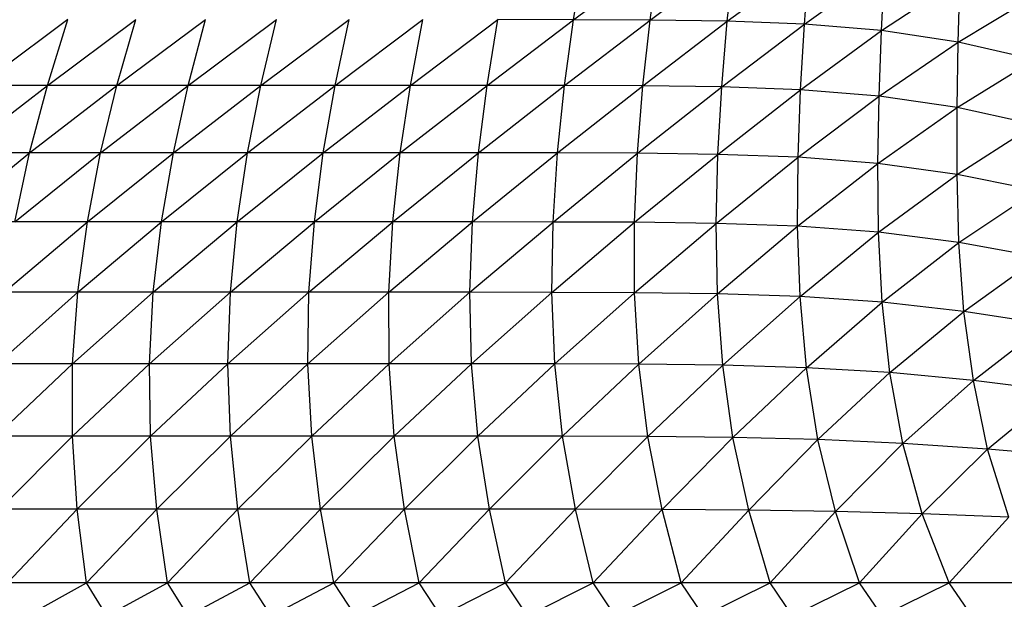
# Paper-space layout '_Derecha' of a CAD drawing. Header units: millimetres. Extents: x -200 to 200, y -209 to 424.
# Tile 17 of 30: x -50 to -2, y 83 to 111. Entities that reach past the tile are written whole.
import ezdxf

# ---------------------------------------------------------------- set-up
doc = ezdxf.new("R2010")
doc.units = ezdxf.units.MM

psp = doc.layouts.new('_Derecha')

# ---------------------------------------------------------------- linework, layer by layer
at = {"color": 7, "linetype": 'Continuous', "lineweight": 25}
for p, q in [((-22.734, 111.321), (-22.228, 114.437)), ((-22.734, 111.321), (-18.578, 114.423)), ((-18.994, 111.307), (-18.578, 114.423)), ((-18.994, 111.307), (-14.902, 114.37)), ((-15.229, 111.253), (-14.902, 114.37)), ((-15.229, 111.253), (-11.214, 114.228)), ((-11.456, 111.108), (-11.214, 114.228)), ((-11.456, 111.108), (-7.531, 113.913)), ((-7.693, 110.792), (-7.531, 113.913)), ((-7.693, 110.792), (-3.863, 113.346)), ((-3.952, 110.228), (-3.863, 113.346)), ((-3.952, 110.228), (-0.206, 112.478)), ((-47.424, 111.325), (-51.729, 108.113)), ((-48.421, 108.113), (-44.104, 111.325)), ((-48.421, 108.113), (-47.424, 111.325)), ((-45.025, 108.113), (-40.705, 111.325)), ((-45.025, 108.113), (-44.104, 111.325)), ((-41.548, 108.113), (-37.232, 111.325)), ((-41.548, 108.113), (-40.705, 111.325)), ((-37.996, 108.113), (-33.692, 111.325)), ((-37.996, 108.113), (-37.232, 111.325)), ((-34.375, 108.113), (-30.091, 111.325)), ((-34.375, 108.113), (-33.692, 111.325)), ((-30.693, 108.113), (-26.436, 111.325)), ((-30.693, 108.113), (-30.091, 111.325)), ((-26.955, 108.113), (-26.436, 111.325)), ((-26.955, 108.113), (-22.734, 111.321)), ((-22.734, 111.321), (-26.436, 111.325)), ((-23.17, 108.11), (-22.734, 111.321)), ((-23.17, 108.11), (-18.994, 111.307)), ((-18.994, 111.307), (-22.734, 111.321)), ((-19.346, 108.095), (-18.994, 111.307)), ((-19.346, 108.095), (-15.229, 111.253)), ((-15.229, 111.253), (-18.994, 111.307)), ((-15.5, 108.041), (-15.229, 111.253)), ((-15.5, 108.041), (-11.456, 111.108)), ((-11.456, 111.108), (-15.229, 111.253)), ((-11.649, 107.895), (-11.456, 111.108)), ((-7.693, 110.792), (-11.456, 111.108)), ((-11.649, 107.895), (-7.693, 110.792)), ((-7.815, 107.582), (-7.693, 110.792)), ((-3.952, 110.228), (-7.693, 110.792)), ((-7.815, 107.582), (-3.952, 110.228)), ((-4.007, 107.026), (-3.952, 110.228)), ((-0.231, 109.373), (-3.952, 110.228)), ((-4.007, 107.026), (-0.231, 109.373)), ((-26.955, 108.113), (-71.964, 108.113)), ((-52.669, 104.816), (-48.421, 108.113)), ((-49.29, 104.816), (-45.025, 108.113)), ((-49.29, 104.816), (-48.421, 108.113)), ((-45.823, 104.816), (-41.548, 108.113)), ((-45.823, 104.816), (-45.025, 108.113)), ((-42.273, 104.816), (-37.996, 108.113)), ((-42.273, 104.816), (-41.548, 108.113)), ((-38.646, 104.816), (-34.375, 108.113)), ((-38.646, 104.816), (-37.996, 108.113)), ((-34.95, 104.816), (-30.693, 108.113)), ((-34.95, 104.816), (-34.375, 108.113)), ((-31.191, 104.816), (-26.955, 108.113)), ((-31.191, 104.816), (-30.693, 108.113)), ((-27.376, 104.816), (-26.955, 108.113)), ((-27.376, 104.816), (-23.17, 108.11)), ((-23.17, 108.11), (-26.955, 108.113)), ((-23.513, 104.812), (-23.17, 108.11)), ((-23.513, 104.812), (-19.346, 108.095)), ((-19.346, 108.095), (-23.17, 108.11)), ((-19.612, 104.798), (-19.346, 108.095)), ((-19.612, 104.798), (-15.5, 108.041)), ((-15.5, 108.041), (-19.346, 108.095)), ((-15.692, 104.745), (-15.5, 108.041)), ((-15.692, 104.745), (-11.649, 107.895)), ((-11.649, 107.895), (-15.5, 108.041)), ((-11.773, 104.6), (-11.649, 107.895)), ((-7.815, 107.582), (-11.649, 107.895)), ((-11.773, 104.6), (-7.815, 107.582)), ((-7.874, 104.293), (-7.815, 107.582)), ((-4.007, 107.026), (-7.815, 107.582)), ((-7.874, 104.293), (-4.007, 107.026)), ((-4.003, 103.758), (-4.007, 107.026)), ((-0.219, 106.2), (-4.007, 107.026)), ((-4.003, 103.758), (-0.219, 106.2)), ((-27.376, 104.816), (-75.8, 104.816)), ((-53.453, 101.444), (-49.29, 104.816)), ((-50.008, 101.444), (-45.823, 104.816)), ((-50.008, 101.444), (-49.29, 104.816)), ((-46.472, 101.444), (-42.273, 104.816)), ((-46.472, 101.444), (-45.823, 104.816)), ((-42.853, 101.444), (-38.646, 104.816)), ((-42.853, 101.444), (-42.273, 104.816)), ((-39.156, 101.444), (-34.95, 104.816)), ((-39.156, 101.444), (-38.646, 104.816)), ((-35.388, 101.444), (-31.191, 104.816)), ((-35.388, 101.444), (-34.95, 104.816)), ((-31.557, 101.444), (-27.376, 104.816)), ((-31.557, 101.444), (-31.191, 104.816)), ((-27.669, 101.444), (-27.376, 104.816)), ((-27.669, 101.444), (-23.513, 104.812)), ((-23.513, 104.812), (-27.376, 104.816)), ((-23.733, 101.441), (-23.513, 104.812)), ((-19.612, 104.798), (-23.513, 104.812)), ((-23.733, 101.441), (-19.612, 104.798)), ((-19.762, 101.426), (-19.612, 104.798)), ((-19.762, 101.426), (-15.692, 104.745)), ((-15.692, 104.745), (-19.612, 104.798)), ((-15.776, 101.374), (-15.692, 104.745)), ((-15.776, 101.374), (-11.773, 104.6)), ((-11.773, 104.6), (-15.692, 104.745)), ((-11.796, 101.232), (-11.773, 104.6)), ((-7.874, 104.293), (-11.773, 104.6)), ((-11.796, 101.232), (-7.874, 104.293)), ((-7.841, 100.938), (-7.874, 104.293)), ((-4.003, 103.758), (-7.874, 104.293)), ((-7.841, 100.938), (-4.003, 103.758)), ((-3.914, 100.437), (-4.003, 103.758)), ((-0.139, 102.974), (-4.003, 103.758)), ((-3.914, 100.437), (-0.139, 102.974)), ((-27.669, 101.444), (-79.426, 101.444)), ((-50.54, 98.007), (-46.472, 101.444)), ((-46.939, 98.007), (-42.853, 101.444)), ((-46.939, 98.007), (-46.472, 101.444)), ((-43.253, 98.007), (-39.156, 101.444)), ((-43.253, 98.007), (-42.853, 101.444)), ((-39.489, 98.007), (-35.388, 101.444)), ((-39.489, 98.007), (-39.156, 101.444)), ((-35.653, 98.007), (-31.557, 101.444)), ((-35.653, 98.007), (-35.388, 101.444)), ((-31.753, 98.007), (-27.669, 101.444)), ((-31.753, 98.007), (-31.557, 101.444)), ((-27.796, 98.007), (-27.669, 101.444)), ((-27.796, 98.007), (-23.733, 101.441)), ((-23.733, 101.441), (-27.669, 101.444)), ((-23.793, 98.004), (-23.733, 101.441)), ((-19.762, 101.426), (-23.733, 101.441)), ((-23.793, 98.004), (-19.762, 101.426)), ((-19.757, 97.989), (-19.762, 101.426)), ((-15.776, 101.374), (-19.762, 101.426)), ((-19.757, 97.989), (-15.776, 101.374)), ((-15.711, 97.938), (-15.776, 101.374)), ((-11.796, 101.232), (-15.776, 101.374)), ((-15.711, 97.938), (-11.796, 101.232)), ((-11.675, 97.802), (-11.796, 101.232)), ((-7.841, 100.938), (-11.796, 101.232)), ((-11.675, 97.802), (-7.841, 100.938)), ((-7.665, 97.529), (-7.841, 100.938)), ((-3.914, 100.437), (-7.841, 100.938)), ((-7.665, 97.529), (-3.914, 100.437)), ((-3.673, 97.075), (-3.914, 100.437)), ((0, 99.724), (-3.914, 100.437)), ((-3.673, 97.075), (0, 99.724)), ((-27.796, 98.007), (-82.809, 98.007)), ((-50.856, 94.515), (-46.939, 98.007)), ((-47.19, 94.515), (-43.253, 98.007)), ((-47.19, 94.515), (-46.939, 98.007)), ((-43.439, 94.515), (-39.489, 98.007)), ((-43.439, 94.515), (-43.253, 98.007)), ((-39.609, 94.516), (-35.653, 98.007)), ((-39.609, 94.516), (-39.489, 98.007)), ((-35.707, 94.516), (-31.753, 98.007)), ((-35.707, 94.516), (-35.653, 98.007)), ((-31.741, 94.516), (-31.753, 98.007)), ((-31.741, 94.516), (-27.796, 98.007)), ((-27.718, 94.515), (-27.796, 98.007)), ((-23.793, 98.004), (-27.796, 98.007)), ((-27.718, 94.515), (-23.793, 98.004)), ((-23.65, 94.512), (-23.793, 98.004)), ((-19.757, 97.989), (-23.793, 98.004)), ((-23.65, 94.512), (-19.757, 97.989)), ((-19.553, 94.498), (-19.757, 97.989)), ((-15.711, 97.938), (-19.757, 97.989)), ((-19.553, 94.498), (-15.711, 97.938)), ((-15.45, 94.448), (-15.711, 97.938)), ((-11.675, 97.802), (-15.711, 97.938)), ((-15.45, 94.448), (-11.675, 97.802)), ((-11.359, 94.324), (-11.675, 97.802)), ((-7.665, 97.529), (-11.675, 97.802)), ((-11.359, 94.324), (-7.665, 97.529)), ((-7.288, 94.083), (-7.665, 97.529)), ((-3.673, 97.075), (-7.665, 97.529)), ((-7.288, 94.083), (-3.673, 97.075)), ((-3.213, 93.699), (-3.673, 97.075)), ((0.332, 96.444), (-3.673, 97.075)), ((-3.213, 93.699), (0.332, 96.444)), ((-43.439, 94.515), (-83.752, 94.515)), ((-50.93, 90.983), (-47.19, 94.515)), ((-47.199, 90.983), (-43.439, 94.515)), ((-47.199, 90.983), (-47.19, 94.515)), ((-39.609, 94.516), (-43.439, 94.515)), ((-43.383, 90.983), (-43.439, 94.515)), ((-43.383, 90.983), (-39.609, 94.516)), ((-31.741, 94.516), (-39.609, 94.516)), ((-39.487, 90.983), (-39.609, 94.516)), ((-39.487, 90.983), (-35.707, 94.516)), ((-35.519, 90.983), (-35.707, 94.516)), ((-35.519, 90.983), (-31.741, 94.516)), ((-31.487, 90.983), (-31.741, 94.516)), ((-27.718, 94.515), (-31.741, 94.516)), ((-31.487, 90.983), (-27.718, 94.515)), ((-27.399, 90.982), (-27.718, 94.515)), ((-23.65, 94.512), (-27.718, 94.515)), ((-27.399, 90.982), (-23.65, 94.512)), ((-23.268, 90.978), (-23.65, 94.512)), ((-19.553, 94.498), (-23.65, 94.512)), ((-23.268, 90.978), (-19.553, 94.498)), ((-19.111, 90.963), (-19.553, 94.498)), ((-15.45, 94.448), (-19.553, 94.498)), ((-19.111, 90.963), (-15.45, 94.448)), ((-14.949, 90.918), (-15.45, 94.448)), ((-11.359, 94.324), (-15.45, 94.448)), ((-14.949, 90.918), (-11.359, 94.324)), ((-10.798, 90.814), (-11.359, 94.324)), ((-7.288, 94.083), (-11.359, 94.324)), ((-10.798, 90.814), (-7.288, 94.083)), ((-6.66, 90.625), (-7.288, 94.083)), ((-3.213, 93.699), (-7.288, 94.083)), ((-6.66, 90.625), (-3.213, 93.699)), ((-2.524, 90.344), (-3.213, 93.699)), ((0.929, 93.191), (-3.213, 93.699)), ((-2.524, 90.344), (0.929, 93.191)), ((-31.487, 90.983), (-54.567, 90.983)), ((-50.759, 87.414), (-47.199, 90.983)), ((-46.962, 87.414), (-47.199, 90.983)), ((-46.962, 87.414), (-43.383, 90.983)), ((-43.079, 87.414), (-43.383, 90.983)), ((-43.079, 87.414), (-39.487, 90.983)), ((-39.117, 87.414), (-39.487, 90.983)), ((-39.117, 87.414), (-35.519, 90.983)), ((-35.083, 87.414), (-35.519, 90.983)), ((-35.083, 87.414), (-31.487, 90.983)), ((-27.399, 90.982), (-31.487, 90.983)), ((-30.985, 87.414), (-31.487, 90.983)), ((-30.985, 87.414), (-27.399, 90.982)), ((-26.832, 87.413), (-27.399, 90.982)), ((-23.268, 90.978), (-27.399, 90.982)), ((-26.832, 87.413), (-23.268, 90.978)), ((-22.636, 87.41), (-23.268, 90.978)), ((-19.111, 90.963), (-23.268, 90.978)), ((-22.636, 87.41), (-19.111, 90.963)), ((-18.413, 87.397), (-19.111, 90.963)), ((-14.949, 90.918), (-19.111, 90.963)), ((-18.413, 87.397), (-14.949, 90.918)), ((-14.178, 87.365), (-14.949, 90.918)), ((-10.798, 90.814), (-14.949, 90.918)), ((-14.178, 87.365), (-10.798, 90.814)), ((-9.944, 87.298), (-10.798, 90.814)), ((-6.66, 90.625), (-10.798, 90.814)), ((-9.944, 87.298), (-6.66, 90.625)), ((-5.712, 87.184), (-6.66, 90.625)), ((-2.524, 90.344), (-6.66, 90.625)), ((-5.712, 87.184), (-2.524, 90.344)), ((-1.476, 87.026), (-2.524, 90.344)), ((1.598, 90.005), (-2.524, 90.344)), ((-30.985, 87.414), (-87.253, 87.414)), ((-50.374, 83.821), (-46.962, 87.414)), ((-46.51, 83.821), (-46.962, 87.414)), ((-46.51, 83.821), (-43.079, 87.414)), ((-42.56, 83.821), (-43.079, 87.414)), ((-42.56, 83.821), (-39.117, 87.414)), ((-38.532, 83.821), (-39.117, 87.414)), ((-38.532, 83.821), (-35.083, 87.414)), ((-34.432, 83.821), (-35.083, 87.414)), ((-34.432, 83.821), (-30.985, 87.414)), ((-26.832, 87.413), (-30.985, 87.414)), ((-30.268, 83.821), (-30.985, 87.414)), ((-30.268, 83.821), (-26.832, 87.413)), ((-26.049, 83.821), (-26.832, 87.413)), ((-22.636, 87.41), (-26.832, 87.413)), ((-26.049, 83.821), (-22.636, 87.41)), ((-21.781, 83.821), (-22.636, 87.41)), ((-18.413, 87.397), (-22.636, 87.41)), ((-21.781, 83.821), (-18.413, 87.397)), ((-17.472, 83.821), (-18.413, 87.397)), ((-14.178, 87.365), (-18.413, 87.397)), ((-17.472, 83.821), (-14.178, 87.365)), ((-13.132, 83.821), (-14.178, 87.365)), ((-9.944, 87.298), (-14.178, 87.365)), ((-13.132, 83.821), (-9.944, 87.298)), ((-8.767, 83.821), (-9.944, 87.298)), ((-5.712, 87.184), (-9.944, 87.298)), ((-8.767, 83.821), (-5.712, 87.184)), ((-4.385, 83.821), (-5.712, 87.184)), ((-1.476, 87.026), (-5.712, 87.184)), ((-4.385, 83.821), (-1.476, 87.026)), ((102.006, 83.821), (-101.998, 83.821)), ((-49.409, 82.203), (-46.51, 83.821)), ((-45.522, 82.203), (-46.51, 83.821)), ((-45.522, 82.203), (-42.56, 83.821)), ((-41.55, 82.203), (-42.56, 83.821)), ((-41.55, 82.203), (-38.532, 83.821)), ((-37.503, 82.203), (-38.532, 83.821)), ((-37.503, 82.203), (-34.432, 83.821)), ((-33.386, 82.203), (-34.432, 83.821)), ((-33.386, 82.203), (-30.268, 83.821)), ((-29.208, 82.203), (-30.268, 83.821)), ((-29.208, 82.203), (-26.049, 83.821)), ((-24.977, 82.203), (-26.049, 83.821)), ((-24.977, 82.203), (-21.781, 83.821)), ((-20.699, 82.203), (-21.781, 83.821)), ((-20.699, 82.203), (-17.472, 83.821)), ((-16.383, 82.203), (-17.472, 83.821)), ((-16.383, 82.203), (-13.132, 83.821)), ((-12.037, 82.203), (-13.132, 83.821)), ((-12.037, 82.203), (-8.767, 83.821)), ((-7.669, 82.203), (-8.767, 83.821)), ((-7.669, 82.203), (-4.385, 83.821)), ((-3.287, 82.203), (-4.385, 83.821))]:
    psp.add_line(p, q, dxfattribs=at)

doc.saveas('drawing.dxf')
